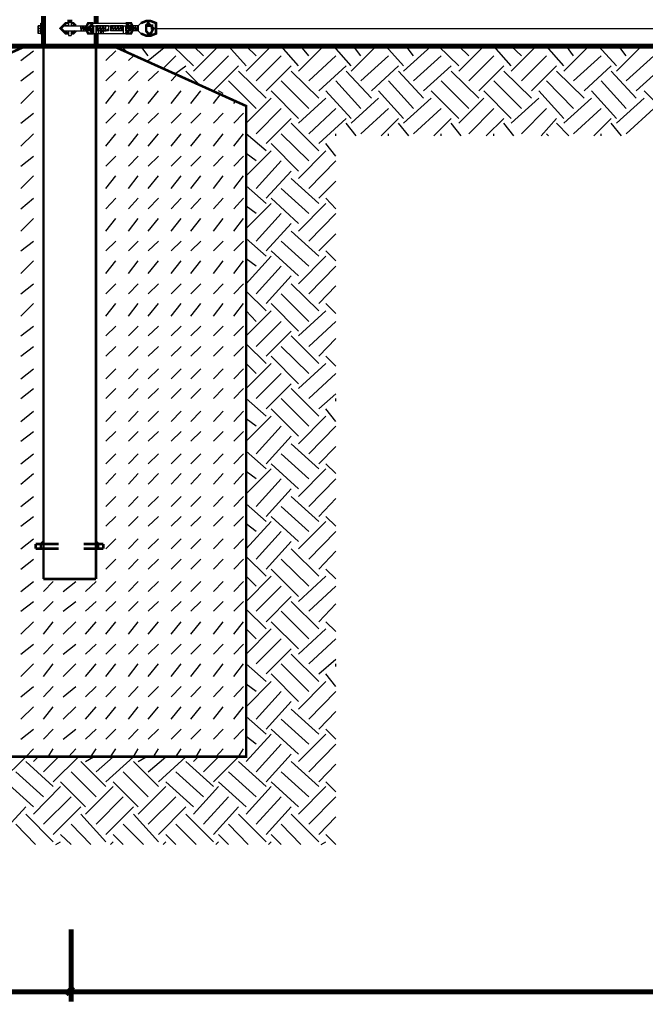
# Model space of a CAD drawing. Header units: millimetres. Extents: x 74583 to 75292, y 11361 to 11727.
# Tile 43 of 85: x 75024 to 75029, y 11683 to 11691. Entities that reach past the tile are written whole.
import ezdxf

# ---------------------------------------------------------------- set-up
doc = ezdxf.new("R2010")
doc.units = ezdxf.units.MM
doc.layers.add('P', color=7, linetype='Continuous')

msp = doc.modelspace()

# ---------------------------------------------------------------- linework, layer by layer
at = {"layer": 'P'}
for points, const_width in [([(75024.1071, 11690.7605), (75024.1071, 11691.0162)], 0.0423), ([(75024.3186, 11690.9547), (75024.2966, 11690.9547), (75024.2746, 11690.9325)], 0.0213), ([(75024.3408, 11690.9547), (75024.3408, 11690.9722), (75024.3186, 11690.9722), (75024.3186, 11690.9547)], 0.0213), ([(75024.3803, 11690.9325), (75024.3583, 11690.9547), (75024.3408, 11690.9547)], 0.0213), ([(75024.5303, 11690.9547), (75024.4863, 11690.9547), (75024.4643, 11690.9105), (75024.4863, 11690.8665), (75024.5303, 11690.8665)], 0.0213), ([(75024.5523, 11690.9547), (75024.5523, 11691.0162)], 0.0423), ([(75024.8038, 11690.8665), (75024.8478, 11690.8665), (75024.8698, 11690.9105), (75024.8478, 11690.9547), (75024.8038, 11690.9547)], 0.0213), ([(75024.9316, 11690.8665), (75024.9758, 11690.8487), (75025.0153, 11690.8487), (75025.0596, 11690.8665), (75025.0596, 11690.9105), (75025.0596, 11690.9547), (75025.0153, 11690.9722), (75024.9758, 11690.9722), (75024.9316, 11690.9547)], 0.0213), ([(75025.0376, 11690.9325), (75024.9933, 11690.9325), (75024.9758, 11690.9325), (75024.9758, 11690.9105), (75024.9758, 11690.8885), (75024.9933, 11690.8665), (75025.0153, 11690.8665), (75025.0376, 11690.9105), (75025.0153, 11690.9325), (75024.9933, 11690.9547), (75024.9758, 11690.9325)], 0.0213), ([(75024.2746, 11690.9325), (75024.2526, 11690.9105), (75024.2746, 11690.8885)], 0.0213), ([(75024.2746, 11690.8885), (75024.2966, 11690.8665), (75024.3186, 11690.8665)], 0.0213), ([(75024.3408, 11690.8665), (75024.3583, 11690.8665), (75024.3803, 11690.8885)], 0.0213), ([(75024.5303, 11690.9325), (75024.5083, 11690.9325), (75024.4863, 11690.9105), (75024.5083, 11690.8885), (75024.5303, 11690.8665)], 0.0213), ([(75024.5523, 11690.7605), (75024.5523, 11690.8665)], 0.0423), ([(75024.6141, 11690.8885), (75024.5921, 11690.8885), (75024.5921, 11690.8665)], 0.0213), ([(75024.8038, 11690.8665), (75024.8258, 11690.8885), (75024.8478, 11690.9105), (75024.8258, 11690.9325), (75024.8038, 11690.9325)], 0.0213), ([(75025.0376, 11690.9105), (75025.0153, 11690.9105), (75025.0376, 11690.9105)], 0.0213), ([(75044.3211, 11690.7605), (75019.3446, 11690.7605)], 0.0423), ([(75022.8371, 11684.7502), (75022.8371, 11690.2535), (75023.9571, 11690.7605), (75024.6978, 11690.7605), (75025.8223, 11690.2535), (75025.8223, 11684.7502), (75022.8371, 11684.7502)], 0.0213), ([(75024.1071, 11686.2537), (75024.1071, 11690.7605)], 0.0213), ([(75024.5523, 11686.2537), (75024.5523, 11690.7605)], 0.0213), ([(75024.0408, 11686.5492), (75024.0408, 11686.5097)], 0.0213), ([(75024.0851, 11686.5492), (75024.0408, 11686.5492)], 0.0213), ([(75024.0851, 11686.5492), (75024.1071, 11686.5712)], 0.0213), ([(75024.0851, 11686.5492), (75024.0851, 11686.5097)], 0.0213), ([(75024.2348, 11686.5492), (75024.0851, 11686.5492)], 0.0213), ([(75024.1291, 11686.5492), (75024.1071, 11686.5492)], 0.0213), ([(75024.5701, 11686.5492), (75024.4466, 11686.5492)], 0.0213), ([(75024.5701, 11686.5492), (75024.5523, 11686.5712)], 0.0213), ([(75024.5523, 11686.5492), (75024.5701, 11686.5492)], 0.0213), ([(75024.5701, 11686.5492), (75024.5701, 11686.5097)], 0.0213), ([(75024.6141, 11686.5492), (75024.5701, 11686.5492)], 0.0213), ([(75024.6141, 11686.5492), (75024.6141, 11686.5097)], 0.0213), ([(75024.0851, 11686.5097), (75024.0408, 11686.5097)], 0.0213), ([(75024.0851, 11686.5097), (75024.1071, 11686.5097)], 0.0213), ([(75024.2348, 11686.5097), (75024.0851, 11686.5097)], 0.0213), ([(75024.1291, 11686.5097), (75024.1071, 11686.5097)], 0.0213), ([(75024.5701, 11686.5097), (75024.4466, 11686.5097)], 0.0213), ([(75024.5701, 11686.5097), (75024.5523, 11686.5097)], 0.0213), ([(75024.5523, 11686.5097), (75024.5701, 11686.5097)], 0.0213), ([(75024.6141, 11686.5097), (75024.5701, 11686.5097)], 0.0213), ([(75024.5523, 11686.2537), (75024.1071, 11686.2537)], 0.0213), ([(75024.3408, 11683.2905), (75024.3408, 11682.6775)], 0.0423), ([(75024.3408, 11683.2685), (75024.3408, 11682.6775)], 0.0423), ([(75024.2966, 11682.7392), (75024.3583, 11682.8055)], 0.0423), ([(75024.3583, 11682.8055), (75024.2966, 11682.7392)], 0.0423), ([(75022.8988, 11682.7612), (75024.2746, 11682.7612)], 0.0423), ([(75024.3408, 11682.7612), (75024.2746, 11682.7612)], 0.0423), ([(75024.3408, 11682.7612), (75024.4026, 11682.7612)], 0.0423), ([(75024.4026, 11682.7612), (75039.2633, 11682.7612)], 0.0423)]:
    msp.add_lwpolyline(points, dxfattribs=dict(at, const_width=const_width))
for points in [[(75024.0628, 11690.9105), (75024.0628, 11690.9325)], [(75024.0628, 11690.9325), (75024.0628, 11690.9105)], [(75024.0628, 11690.9325), (75024.0851, 11690.9325)], [(75024.0851, 11690.9325), (75024.0628, 11690.9325)], [(75024.0851, 11690.9325), (75024.0628, 11690.9325)], [(75024.0628, 11690.9325), (75024.0851, 11690.9325)], [(75024.0628, 11690.9325), (75024.0851, 11690.9325)], [(75024.0628, 11690.9325), (75024.0851, 11690.9325)], [(75024.0628, 11690.9325), (75024.0851, 11690.9325)], [(75024.0628, 11690.9325), (75024.0851, 11690.9325)], [(75024.0628, 11690.8885), (75024.0628, 11690.9105)], [(75024.0851, 11690.9105), (75024.0628, 11690.9105)], [(75024.0628, 11690.9105), (75024.0628, 11690.8885)], [(75024.0628, 11690.8885), (75024.0628, 11690.9105)], [(75024.0628, 11690.9105), (75024.0851, 11690.9105)], [(75024.0628, 11690.9105), (75024.0851, 11690.9105)], [(75024.0628, 11690.8885), (75024.0851, 11690.8885)], [(75024.0628, 11690.8885), (75024.0851, 11690.8885)], [(75024.0628, 11690.8665), (75024.0628, 11690.8885)], [(75024.0628, 11690.8885), (75024.0851, 11690.8885)], [(75024.0628, 11690.8885), (75024.0628, 11690.8665)], [(75024.0628, 11690.8885), (75024.0851, 11690.8885)], [(75024.0851, 11690.9547), (75024.0851, 11690.9325)], [(75024.0851, 11690.9325), (75024.0851, 11690.9547)], [(75024.0851, 11690.9547), (75024.1071, 11690.9547)], [(75024.0851, 11690.9547), (75024.1071, 11690.9547)], [(75024.0851, 11690.9547), (75024.1071, 11690.9547)], [(75024.0851, 11690.9547), (75024.1071, 11690.9547)], [(75024.0851, 11690.9547), (75024.1071, 11690.9547)], [(75024.0851, 11690.9105), (75024.0851, 11690.9325)], [(75024.0851, 11690.9325), (75024.1071, 11690.9325)], [(75024.0851, 11690.9325), (75024.0851, 11690.8665)], [(75024.0851, 11690.9325), (75024.1071, 11690.9325)], [(75024.0851, 11690.9325), (75024.1071, 11690.9325)], [(75024.0851, 11690.9105), (75024.0851, 11690.9325)], [(75024.0851, 11690.9325), (75024.1071, 11690.9325)], [(75024.0851, 11690.9325), (75024.1071, 11690.9325)], [(75024.0851, 11690.9325), (75024.1071, 11690.9325)], [(75024.0851, 11690.9105), (75024.0851, 11690.9325)], [(75024.0851, 11690.9325), (75024.1071, 11690.9325)], [(75024.0851, 11690.9325), (75024.1071, 11690.9325)], [(75024.0851, 11690.8665), (75024.0851, 11690.9105)], [(75024.0851, 11690.9105), (75024.0851, 11690.8885)], [(75024.0851, 11690.9105), (75024.0851, 11690.8885)], [(75024.0851, 11690.8665), (75024.0851, 11690.9105)], [(75024.0851, 11690.8665), (75024.0851, 11690.8885)], [(75024.0851, 11690.8885), (75024.1071, 11690.8885)], [(75024.0851, 11690.8885), (75024.1071, 11690.8885)], [(75024.0851, 11690.8885), (75024.1071, 11690.8885)], [(75024.0851, 11690.8885), (75024.1071, 11690.8885)], [(75024.2746, 11690.9325), (75024.4863, 11690.9325)], [(75024.2746, 11690.8885), (75024.4863, 11690.8885)], [(75024.3186, 11690.9325), (75024.2966, 11690.9325)], [(75024.2966, 11690.9325), (75024.3186, 11690.9325)], [(75024.3186, 11690.9325), (75024.2966, 11690.9325)], [(75024.2966, 11690.9325), (75024.3186, 11690.9325)], [(75024.2966, 11690.9325), (75024.3186, 11690.9325)], [(75024.2966, 11690.9325), (75024.3186, 11690.9325)], [(75024.2966, 11690.9325), (75024.3186, 11690.9325)], [(75024.2966, 11690.9325), (75024.3186, 11690.9325)], [(75024.2966, 11690.8885), (75024.3186, 11690.8665)], [(75024.2966, 11690.8885), (75024.3186, 11690.8885)], [(75024.3186, 11690.8665), (75024.2966, 11690.8885)], [(75024.2966, 11690.8885), (75024.3186, 11690.8885)], [(75024.2966, 11690.8885), (75024.3186, 11690.8885)], [(75024.3186, 11690.8665), (75024.2966, 11690.8885)], [(75024.2966, 11690.8885), (75024.3186, 11690.8885)], [(75024.2966, 11690.8885), (75024.3186, 11690.8885)], [(75024.3186, 11690.9547), (75024.3186, 11690.9325)], [(75024.3186, 11690.9325), (75024.3408, 11690.9325)], [(75024.3186, 11690.9325), (75024.3408, 11690.9325)], [(75024.3186, 11690.9325), (75024.3408, 11690.9325)], [(75024.3186, 11690.9325), (75024.3408, 11690.9325)], [(75024.3186, 11690.8885), (75024.3186, 11690.8487)], [(75024.3408, 11690.9547), (75024.3408, 11690.9325)], [(75024.3583, 11690.9325), (75024.3408, 11690.9325)], [(75024.3408, 11690.9325), (75024.3583, 11690.9325)], [(75024.3408, 11690.8665), (75024.3583, 11690.8885)], [(75024.3408, 11690.8885), (75024.3583, 11690.8885)], [(75024.3408, 11690.8885), (75024.3583, 11690.8885)], [(75024.3408, 11690.8885), (75024.3408, 11690.8487)], [(75024.3583, 11690.9325), (75024.3803, 11690.9325)], [(75024.3583, 11690.9325), (75024.3803, 11690.9325)], [(75024.3583, 11690.9325), (75024.3803, 11690.9325)], [(75024.3583, 11690.9325), (75024.3803, 11690.9325)], [(75024.3583, 11690.8885), (75024.3803, 11690.8885)], [(75024.3583, 11690.8665), (75024.3583, 11690.8885)], [(75024.3583, 11690.8885), (75024.3803, 11690.8885)], [(75024.3583, 11690.8885), (75024.3583, 11690.8665)], [(75024.3583, 11690.8885), (75024.3803, 11690.8885)], [(75024.4246, 11690.9105), (75024.4246, 11690.9325)], [(75024.4246, 11690.8885), (75024.4466, 11690.9325)], [(75024.4246, 11690.8885), (75024.4466, 11690.9325)], [(75024.4246, 11690.9325), (75024.4246, 11690.8885)], [(75024.4466, 11690.8885), (75024.4466, 11690.9325)], [(75024.4466, 11690.8885), (75024.4466, 11690.9325)], [(75024.4466, 11690.8885), (75024.4466, 11690.9325)], [(75024.4466, 11690.8885), (75024.4643, 11690.9325)], [(75024.4643, 11690.8885), (75024.4643, 11690.9325)], [(75024.4643, 11690.8885), (75024.4643, 11690.9325)], [(75024.4643, 11690.8885), (75024.4643, 11690.9325)], [(75024.4643, 11690.8885), (75024.4863, 11690.9105)], [(75024.4863, 11690.9105), (75024.5083, 11690.9325)], [(75024.4863, 11690.8885), (75024.5083, 11690.9325)], [(75024.5083, 11690.8885), (75024.5083, 11690.9325)], [(75024.5083, 11690.8885), (75024.5083, 11690.9325)], [(75024.5083, 11690.8885), (75024.5303, 11690.9325)], [(75024.5303, 11690.9325), (75024.5083, 11690.9325)], [(75024.5083, 11690.8885), (75024.5303, 11690.9105)], [(75024.5303, 11690.8885), (75024.5083, 11690.8885)], [(75024.5303, 11690.9547), (75024.8038, 11690.9547)], [(75024.5303, 11690.9325), (75024.8038, 11690.9325)], [(75024.5303, 11690.9325), (75024.5303, 11690.8665)], [(75024.5303, 11690.9105), (75024.5303, 11690.9325)], [(75024.5303, 11690.9325), (75024.5523, 11690.9325)], [(75024.5523, 11690.9547), (75024.5701, 11690.9547)], [(75024.5523, 11690.9547), (75024.5701, 11690.9547)], [(75024.5523, 11690.9325), (75024.5701, 11690.9325)], [(75024.5523, 11690.9325), (75024.5701, 11690.9325)], [(75024.5523, 11690.9105), (75024.5523, 11690.9325)], [(75024.5523, 11690.8885), (75024.5523, 11690.9325)], [(75024.5523, 11690.8885), (75024.5701, 11690.9325)], [(75024.5523, 11690.8885), (75024.5701, 11690.9325)], [(75024.6583, 11690.9325), (75024.5523, 11690.9325)], [(75024.5523, 11690.9325), (75024.5523, 11690.8665)], [(75024.5523, 11690.8665), (75024.5523, 11690.8885)], [(75024.5523, 11690.8665), (75024.5523, 11690.8885)], [(75024.6583, 11690.8885), (75024.5523, 11690.8885)], [(75024.5701, 11690.9325), (75024.5921, 11690.9325)], [(75024.5701, 11690.9325), (75024.5921, 11690.9325)], [(75024.5921, 11690.9325), (75024.5701, 11690.9325)], [(75024.5701, 11690.9325), (75024.5921, 11690.9325)], [(75024.5701, 11690.9325), (75024.5921, 11690.9325)], [(75024.5701, 11690.9325), (75024.5921, 11690.9325)], [(75024.5701, 11690.9325), (75024.5921, 11690.9325)], [(75024.5921, 11690.9325), (75024.5701, 11690.9325)], [(75024.5701, 11690.9325), (75024.5921, 11690.9325)], [(75024.5701, 11690.9325), (75024.5921, 11690.9325)], [(75024.5701, 11690.8885), (75024.5701, 11690.9325)], [(75024.5701, 11690.8885), (75024.5701, 11690.9325)], [(75024.5701, 11690.8885), (75024.5921, 11690.9325)], [(75024.5701, 11690.8885), (75024.5921, 11690.9325)], [(75024.5701, 11690.8885), (75024.5701, 11690.8665)], [(75024.5701, 11690.8885), (75024.5701, 11690.8665)], [(75024.5921, 11690.9325), (75024.6141, 11690.9325)], [(75024.5921, 11690.9325), (75024.6141, 11690.9325)], [(75024.5921, 11690.9325), (75024.6141, 11690.9325)], [(75024.6141, 11690.9325), (75024.5921, 11690.9325)], [(75024.5921, 11690.8885), (75024.5921, 11690.9325)], [(75024.5921, 11690.8885), (75024.5921, 11690.9325)], [(75024.5921, 11690.8885), (75024.6141, 11690.9325)], [(75024.5921, 11690.8885), (75024.6141, 11690.9325)], [(75024.5921, 11690.8665), (75024.5921, 11690.8885)], [(75024.5921, 11690.8885), (75024.6141, 11690.8885)], [(75024.5921, 11690.8665), (75024.5921, 11690.8885)], [(75024.5921, 11690.8885), (75024.6141, 11690.8885)], [(75024.6141, 11690.9325), (75024.6361, 11690.9325)], [(75024.6141, 11690.9325), (75024.6361, 11690.9325)], [(75024.6141, 11690.9325), (75024.6361, 11690.9325)], [(75024.6141, 11690.9325), (75024.6361, 11690.9325)], [(75024.6141, 11690.8885), (75024.6141, 11690.9325)], [(75024.6141, 11690.8885), (75024.6141, 11690.9325)], [(75024.6141, 11690.8885), (75024.6141, 11690.9325)], [(75024.6141, 11690.8885), (75024.6361, 11690.9325)], [(75024.6141, 11690.8885), (75024.6361, 11690.8885)], [(75024.6141, 11690.8885), (75024.6361, 11690.8885)], [(75024.6141, 11690.8665), (75024.6141, 11690.8885)], [(75024.6141, 11690.8885), (75024.6361, 11690.8885)], [(75024.6361, 11690.8885), (75024.6361, 11690.9325)], [(75024.6361, 11690.8885), (75024.6361, 11690.9325)], [(75024.6361, 11690.8885), (75024.6361, 11690.9325)], [(75024.6361, 11690.8885), (75024.6583, 11690.9105)], [(75024.6583, 11690.9325), (75024.6583, 11690.8885)], [(75024.6758, 11690.9105), (75024.6978, 11690.9325)], [(75024.6758, 11690.8885), (75024.6978, 11690.9325)], [(75024.7818, 11690.9325), (75024.6758, 11690.9325)], [(75024.6758, 11690.9325), (75024.6758, 11690.8885)], [(75024.7818, 11690.8885), (75024.6758, 11690.8885)], [(75024.6978, 11690.8885), (75024.6978, 11690.9325)], [(75024.6978, 11690.8885), (75024.6978, 11690.9325)], [(75024.6978, 11690.8885), (75024.7201, 11690.9325)], [(75024.6978, 11690.8885), (75024.7201, 11690.9325)], [(75024.7201, 11690.8885), (75024.7201, 11690.9325)], [(75024.7201, 11690.8885), (75024.7201, 11690.9325)], [(75024.7201, 11690.8885), (75024.7421, 11690.9325)], [(75024.7201, 11690.8885), (75024.7421, 11690.9325)], [(75024.7421, 11690.8885), (75024.7421, 11690.9325)], [(75024.7421, 11690.8885), (75024.7421, 11690.9325)], [(75024.7421, 11690.8885), (75024.7641, 11690.9325)], [(75024.7421, 11690.8885), (75024.7641, 11690.9325)], [(75024.7641, 11690.8885), (75024.7641, 11690.9325)], [(75024.7641, 11690.8885), (75024.7641, 11690.9325)], [(75024.7641, 11690.8885), (75024.7818, 11690.9325)], [(75024.7641, 11690.8885), (75024.7818, 11690.9325)], [(75024.7818, 11690.8885), (75024.7818, 11690.9325)], [(75024.7818, 11690.8885), (75024.7818, 11690.9325)], [(75024.7818, 11690.9325), (75024.7818, 11690.8665)], [(75024.7818, 11690.8885), (75024.7818, 11690.9105)], [(75024.8038, 11690.9105), (75024.8258, 11690.9325)], [(75024.8038, 11690.8885), (75024.8258, 11690.9325)], [(75024.8478, 11690.9325), (75024.8038, 11690.9325)], [(75024.8038, 11690.9325), (75024.8038, 11690.8665)], [(75024.8038, 11690.9105), (75024.8038, 11690.9325)], [(75024.8038, 11690.9325), (75024.8038, 11690.9105)], [(75024.8038, 11690.9325), (75024.8258, 11690.9325)], [(75024.8038, 11690.8885), (75024.8038, 11690.9105)], [(75024.8478, 11690.8885), (75024.8038, 11690.8885)], [(75024.8038, 11690.8885), (75024.8258, 11690.8885)], [(75024.8038, 11690.8885), (75024.8258, 11690.8885)], [(75024.8038, 11690.8885), (75024.8258, 11690.8885)], [(75024.8258, 11690.8885), (75024.8258, 11690.9325)], [(75024.8258, 11690.8885), (75024.8258, 11690.9325)], [(75024.8258, 11690.8885), (75024.8478, 11690.9325)], [(75024.8258, 11690.8885), (75024.8478, 11690.9105)], [(75024.8698, 11690.9105), (75024.8698, 11690.9325)], [(75024.8698, 11690.8885), (75024.8698, 11690.9325)], [(75024.8698, 11690.8885), (75024.8698, 11690.9325)], [(75024.8698, 11690.8885), (75024.8698, 11690.9325)], [(75024.8698, 11690.8885), (75024.8876, 11690.9325)], [(75024.9096, 11690.9325), (75024.8698, 11690.9325)], [(75024.9096, 11690.8885), (75024.8698, 11690.8885)], [(75024.8876, 11690.8885), (75024.8876, 11690.9325)], [(75024.8876, 11690.8885), (75024.8876, 11690.9325)], [(75024.8876, 11690.8885), (75024.8876, 11690.9325)], [(75024.8876, 11690.8885), (75024.9096, 11690.9325)], [(75024.8876, 11690.8885), (75024.9096, 11690.9105)], [(75024.9096, 11690.9325), (75024.9316, 11690.9547)], [(75024.9096, 11690.9325), (75024.9096, 11690.8885)], [(75024.9316, 11690.8665), (75024.9096, 11690.8885)], [(75025.0376, 11690.9105), (75039.3028, 11690.9105)], [(75025.0376, 11690.9105), (75039.3028, 11690.9105)], [(75024.0851, 11690.8665), (75024.0628, 11690.8665)], [(75024.0851, 11690.8665), (75024.1071, 11690.8665)], [(75024.0851, 11690.8665), (75024.1071, 11690.8665)], [(75024.0851, 11690.8665), (75024.1071, 11690.8665)], [(75024.0851, 11690.8665), (75024.1071, 11690.8665)], [(75024.0851, 11690.8665), (75024.1071, 11690.8487)], [(75024.0851, 11690.8665), (75024.1071, 11690.8665)], [(75024.0851, 11690.8665), (75024.1071, 11690.8665)], [(75024.3186, 11690.8487), (75024.3408, 11690.8487)], [(75024.3583, 11690.8665), (75024.3408, 11690.8665)], [(75024.5303, 11690.8665), (75024.8038, 11690.8665)], [(75024.5303, 11690.8665), (75024.8038, 11690.8665)], [(75024.5523, 11690.8665), (75024.5523, 11690.8487)], [(75024.5523, 11690.8665), (75024.5523, 11690.8487)], [(75023.9173, 11690.6372), (75024.0233, 11690.721)], [(75024.6361, 11690.6372), (75024.7201, 11690.721)], [(75024.8038, 11690.721), (75024.7641, 11690.7605)], [(75024.9933, 11690.6767), (75024.9316, 11690.7605)], [(75024.9933, 11690.6372), (75025.1433, 11690.7605)], [(75025.3771, 11690.593), (75025.2051, 11690.7605)], [(75025.3771, 11690.549), (75025.5886, 11690.7605)], [(75025.4608, 11690.6767), (75025.3771, 11690.7605)], [(75025.8223, 11690.593), (75025.6726, 11690.7605)], [(75025.8223, 11690.549), (75026.0341, 11690.7605)], [(75025.9061, 11690.6767), (75025.8223, 11690.7605)], [(75026.2633, 11690.593), (75026.1178, 11690.7605)], [(75026.2633, 11690.549), (75026.4751, 11690.7605)], [(75026.3516, 11690.6767), (75026.2853, 11690.7605)], [(75026.7088, 11690.593), (75026.5633, 11690.7605)], [(75026.7088, 11690.549), (75026.9203, 11690.7605)], [(75026.7926, 11690.6767), (75026.7308, 11690.7605)], [(75027.1541, 11690.593), (75027.0043, 11690.7605)], [(75027.1541, 11690.549), (75027.3878, 11690.7605)], [(75027.2378, 11690.6767), (75027.1761, 11690.7605)], [(75027.6216, 11690.593), (75027.4496, 11690.7605)], [(75027.6216, 11690.549), (75027.8333, 11690.7605)], [(75027.7053, 11690.6767), (75027.6216, 11690.7605)], [(75028.0626, 11690.593), (75027.9171, 11690.7605)], [(75028.0626, 11690.549), (75028.2743, 11690.7605)], [(75028.1508, 11690.6767), (75028.0626, 11690.7605)], [(75028.5078, 11690.593), (75028.3623, 11690.7605)], [(75028.5078, 11690.549), (75028.7196, 11690.7605)], [(75028.5918, 11690.6767), (75028.5301, 11690.7605)], [(75028.9533, 11690.593), (75028.8033, 11690.7605)], [(75028.9533, 11690.549), (75029.1651, 11690.7605)], [(75029.0371, 11690.6767), (75028.9753, 11690.7605)], [(75024.8258, 11690.6372), (75024.8698, 11690.6767)], [(75025.1213, 11690.571), (75025.2271, 11690.6767)], [(75025.4608, 11690.4652), (75025.6726, 11690.6767)], [(75025.9061, 11690.4652), (75026.1178, 11690.6767)], [(75026.3516, 11690.4652), (75026.5808, 11690.6767)], [(75026.7926, 11690.4652), (75027.0263, 11690.6767)], [(75027.2378, 11690.4652), (75027.4716, 11690.6767)], [(75027.7053, 11690.4652), (75027.9171, 11690.6767)], [(75028.1508, 11690.4652), (75028.3623, 11690.6767)], [(75028.5918, 11690.4652), (75028.8253, 11690.6767)], [(75029.0371, 11690.4652), (75029.2708, 11690.6767)], [(75023.9173, 11690.4652), (75024.0233, 11690.549)], [(75024.6361, 11690.4652), (75024.7201, 11690.549)], [(75024.8258, 11690.4652), (75024.9096, 11690.549)], [(75024.9933, 11690.4652), (75025.0816, 11690.549)], [(75025.2271, 11690.5312), (75025.3108, 11690.593)], [(75025.4168, 11690.443), (75025.3108, 11690.549)], [(75025.5446, 11690.3812), (75025.7563, 11690.593)], [(75025.9901, 11690.3197), (75025.7563, 11690.549)], [(75025.9901, 11690.3812), (75026.2016, 11690.593)], [(75026.4353, 11690.3197), (75026.2016, 11690.549)], [(75026.4353, 11690.3812), (75026.6691, 11690.593)], [(75026.8808, 11690.3197), (75026.6691, 11690.549)], [(75026.8808, 11690.3812), (75027.1101, 11690.593)], [(75027.3218, 11690.3197), (75027.1101, 11690.549)], [(75027.3218, 11690.3812), (75027.5553, 11690.593)], [(75027.7891, 11690.3197), (75027.5553, 11690.549)], [(75027.7891, 11690.3812), (75028.0008, 11690.593)], [(75028.2346, 11690.3197), (75028.0008, 11690.549)], [(75028.2346, 11690.3812), (75028.4461, 11690.593)], [(75028.6798, 11690.3197), (75028.4461, 11690.549)], [(75028.6798, 11690.3812), (75028.9093, 11690.593)], [(75029.1208, 11690.3197), (75028.9093, 11690.549)], [(75029.1208, 11690.3812), (75029.3546, 11690.593)], [(75025.1873, 11690.4652), (75025.2271, 11690.5092)], [(75025.9061, 11690.2315), (75025.6726, 11690.4652)], [(75026.3516, 11690.2315), (75026.1178, 11690.4652)], [(75026.7926, 11690.2315), (75026.5808, 11690.4652)], [(75027.2378, 11690.2315), (75027.0263, 11690.4652)], [(75027.7053, 11690.2315), (75027.4716, 11690.4652)], [(75028.1508, 11690.2315), (75027.9171, 11690.4652)], [(75028.5918, 11690.2315), (75028.3623, 11690.4652)], [(75029.0371, 11690.2315), (75028.8253, 11690.4652)], [(75023.9173, 11690.2755), (75024.0233, 11690.3812)], [(75024.6361, 11690.2755), (75024.7201, 11690.3812)], [(75024.8258, 11690.2755), (75024.9096, 11690.3812)], [(75024.9933, 11690.2755), (75025.0816, 11690.3812)], [(75025.1873, 11690.2755), (75025.2711, 11690.3812)], [(75025.3551, 11690.2755), (75025.4388, 11690.3812)], [(75025.6283, 11690.3592), (75025.5886, 11690.3812)], [(75026.2633, 11690.1477), (75026.0341, 11690.3812)], [(75026.7088, 11690.1477), (75026.4971, 11690.3812)], [(75027.1541, 11690.1477), (75026.9426, 11690.3812)], [(75027.6216, 11690.1477), (75027.3878, 11690.3812)], [(75028.0626, 11690.1477), (75027.8333, 11690.3812)], [(75028.5078, 11690.1477), (75028.2963, 11690.3812)], [(75028.9533, 11690.1477), (75028.7416, 11690.3812)], [(75029.4208, 11690.1477), (75029.1871, 11690.3812)], [(75025.5446, 11690.2755), (75025.6108, 11690.3592)], [(75025.8223, 11690.108), (75026.0341, 11690.3197)], [(75026.2633, 11690.108), (75026.4971, 11690.3197)], [(75026.7088, 11690.108), (75026.9426, 11690.3197)], [(75027.1541, 11690.108), (75027.3878, 11690.3197)], [(75027.6216, 11690.108), (75027.8333, 11690.3197)], [(75028.0626, 11690.108), (75028.2963, 11690.3197)], [(75028.5078, 11690.108), (75028.7416, 11690.3197)], [(75028.9533, 11690.108), (75029.1871, 11690.3197)], [(75025.7166, 11690.2755), (75025.7343, 11690.2975)], [(75025.9061, 11690.0197), (75026.1178, 11690.2315)], [(75026.3516, 11690.0197), (75026.5808, 11690.2315)], [(75026.7926, 11690.0197), (75027.0263, 11690.2315)], [(75027.2378, 11690.0197), (75027.4716, 11690.2315)], [(75027.7053, 11690.0197), (75027.9171, 11690.2315)], [(75028.1508, 11690.0197), (75028.3623, 11690.2315)], [(75028.5918, 11690.0197), (75028.8253, 11690.2315)], [(75029.0371, 11690.0197), (75029.2708, 11690.2315)], [(75023.9173, 11690.108), (75024.0233, 11690.1917)], [(75024.6361, 11690.108), (75024.7201, 11690.1917)], [(75024.8258, 11690.108), (75024.9096, 11690.1917)], [(75024.9933, 11690.108), (75025.0816, 11690.1917)], [(75025.1873, 11690.108), (75025.2711, 11690.1917)], [(75025.3551, 11690.108), (75025.4388, 11690.1917)], [(75025.5446, 11690.108), (75025.6283, 11690.1917)], [(75025.7166, 11690.108), (75025.8003, 11690.1917)], [(75025.9901, 11689.936), (75026.2016, 11690.1477)], [(75026.4353, 11689.936), (75026.6691, 11690.1477)], [(75026.9646, 11690.0022), (75027.1101, 11690.1477)], [(75027.4098, 11690.0022), (75027.5553, 11690.1477)], [(75027.8508, 11690.0022), (75028.0008, 11690.1477)], [(75028.3183, 11690.0022), (75028.4461, 11690.1477)], [(75028.7636, 11690.0022), (75028.9093, 11690.1477)], [(75026.4353, 11689.8742), (75026.2016, 11690.108)], [(75026.7528, 11690.0022), (75026.6691, 11690.108)], [(75027.1983, 11690.0022), (75027.1101, 11690.108)], [(75027.6393, 11690.0022), (75027.5553, 11690.108)], [(75028.0846, 11690.0022), (75028.0008, 11690.108)], [(75028.5521, 11690.0022), (75028.4461, 11690.108)], [(75028.9973, 11690.0022), (75028.9093, 11690.108)], [(75023.9173, 11689.914), (75024.0233, 11690.0197)], [(75024.6361, 11689.914), (75024.7201, 11690.0197)], [(75024.8258, 11689.914), (75024.9096, 11690.0197)], [(75024.9933, 11689.914), (75025.0816, 11690.0197)], [(75025.1873, 11689.914), (75025.2711, 11690.0197)], [(75025.3551, 11689.914), (75025.4388, 11690.0197)], [(75025.5446, 11689.914), (75025.6283, 11690.0197)], [(75025.7166, 11689.914), (75025.8003, 11690.0197)], [(75025.9901, 11689.8742), (75025.8223, 11690.0197)], [(75026.3516, 11689.7905), (75026.1178, 11690.0197)], [(75026.5808, 11690.0022), (75026.5808, 11690.0197)], [(75027.0263, 11690.0022), (75027.0263, 11690.0197)], [(75027.4716, 11690.0022), (75027.4716, 11690.0197)], [(75027.9171, 11690.0022), (75027.9171, 11690.0197)], [(75028.3801, 11690.0022), (75028.3623, 11690.0197)], [(75028.8253, 11690.0022), (75028.8253, 11690.0197)], [(75024.1071, 11689.914), (75024.1071, 11689.936)], [(75026.2633, 11689.7022), (75026.0341, 11689.936)], [(75026.5808, 11689.8302), (75026.4971, 11689.936)], [(75023.9173, 11689.7462), (75024.0233, 11689.8302)], [(75024.6361, 11689.7462), (75024.7201, 11689.8302)], [(75024.8258, 11689.7462), (75024.9096, 11689.8302)], [(75024.9933, 11689.7462), (75025.0816, 11689.8302)], [(75025.1873, 11689.7462), (75025.2711, 11689.8302)], [(75025.3551, 11689.7462), (75025.4388, 11689.8302)], [(75025.5446, 11689.7462), (75025.6283, 11689.8302)], [(75025.7166, 11689.7462), (75025.8003, 11689.8302)], [(75025.8223, 11689.6625), (75026.0341, 11689.8742)], [(75025.9061, 11689.7905), (75025.8223, 11689.8522)], [(75026.2633, 11689.6405), (75026.4971, 11689.8742)], [(75025.9061, 11689.5567), (75026.1178, 11689.7905)], [(75026.3516, 11689.5567), (75026.5808, 11689.7905)], [(75023.9173, 11689.5567), (75024.0233, 11689.6625)], [(75024.6361, 11689.5567), (75024.7201, 11689.6625)], [(75024.8258, 11689.5567), (75024.9096, 11689.6625)], [(75024.9933, 11689.5567), (75025.0816, 11689.6625)], [(75025.1873, 11689.5567), (75025.2711, 11689.6625)], [(75025.3551, 11689.5567), (75025.4388, 11689.6625)], [(75025.5446, 11689.5567), (75025.6283, 11689.6625)], [(75025.7166, 11689.5567), (75025.8003, 11689.6625)], [(75025.9901, 11689.473), (75026.2016, 11689.7022)], [(75026.4353, 11689.4287), (75026.2016, 11689.6405)], [(75024.1071, 11689.5567), (75024.1071, 11689.5787)], [(75025.9901, 11689.4287), (75025.8223, 11689.5787)], [(75026.3516, 11689.345), (75026.1178, 11689.5567)], [(75026.4353, 11689.473), (75026.5808, 11689.6185)], [(75023.9173, 11689.3847), (75024.0233, 11689.473)], [(75024.6361, 11689.3847), (75024.7201, 11689.473)], [(75024.8258, 11689.3847), (75024.9096, 11689.473)], [(75024.9933, 11689.3847), (75025.0816, 11689.473)], [(75025.1873, 11689.3847), (75025.2711, 11689.473)], [(75025.3551, 11689.3847), (75025.4388, 11689.473)], [(75025.5446, 11689.3847), (75025.6283, 11689.473)], [(75025.7166, 11689.3847), (75025.8003, 11689.473)], [(75026.2633, 11689.2612), (75026.0341, 11689.473)], [(75026.5808, 11689.3847), (75026.4971, 11689.473)], [(75025.8223, 11689.2172), (75026.0341, 11689.4287)], [(75025.9061, 11689.345), (75025.8223, 11689.4067)], [(75026.2633, 11689.1952), (75026.4971, 11689.4287)], [(75023.9173, 11689.1952), (75024.0233, 11689.301)], [(75024.6361, 11689.1952), (75024.7201, 11689.301)], [(75024.8258, 11689.1952), (75024.9096, 11689.301)], [(75024.9933, 11689.1952), (75025.0816, 11689.301)], [(75025.1873, 11689.1952), (75025.2711, 11689.301)], [(75025.3551, 11689.1952), (75025.4388, 11689.301)], [(75025.5446, 11689.1952), (75025.6283, 11689.301)], [(75025.7166, 11689.1952), (75025.8003, 11689.301)], [(75025.9061, 11689.1112), (75026.1178, 11689.345)], [(75026.3516, 11689.1112), (75026.5808, 11689.345)], [(75024.1071, 11689.1952), (75024.1071, 11689.2172)], [(75025.9901, 11689.0275), (75026.2016, 11689.2612)], [(75025.9901, 11688.9835), (75025.8223, 11689.1335)], [(75026.4353, 11688.9835), (75026.2016, 11689.1952)], [(75026.4353, 11689.0275), (75026.5808, 11689.173)], [(75023.9173, 11689.0275), (75024.0233, 11689.1112)], [(75024.6361, 11689.0275), (75024.7201, 11689.1112)], [(75024.8258, 11689.0275), (75024.9096, 11689.1112)], [(75024.9933, 11689.0275), (75025.0816, 11689.1112)], [(75025.1873, 11689.0275), (75025.2711, 11689.1112)], [(75025.3551, 11689.0275), (75025.4388, 11689.1112)], [(75025.5446, 11689.0275), (75025.6283, 11689.1112)], [(75025.7166, 11689.0275), (75025.8003, 11689.1112)], [(75026.3516, 11688.8997), (75026.1178, 11689.1112)], [(75025.8223, 11688.7497), (75026.0341, 11688.9835)], [(75026.2633, 11688.816), (75026.0341, 11689.0275)], [(75026.2633, 11688.7497), (75026.4971, 11688.9835)], [(75026.5808, 11688.9437), (75026.4971, 11689.0275)], [(75023.9173, 11688.838), (75024.0233, 11688.9437)], [(75024.6361, 11688.838), (75024.7201, 11688.9437)], [(75024.8258, 11688.838), (75024.9096, 11688.9437)], [(75024.9933, 11688.838), (75025.0816, 11688.9437)], [(75025.1873, 11688.838), (75025.2711, 11688.9437)], [(75025.3551, 11688.838), (75025.4388, 11688.9437)], [(75025.5446, 11688.838), (75025.6283, 11688.9437)], [(75025.7166, 11688.838), (75025.8003, 11688.9437)], [(75025.9061, 11688.8997), (75025.8223, 11688.9615)], [(75025.9061, 11688.666), (75026.1178, 11688.8997)], [(75026.3516, 11688.666), (75026.5808, 11688.8997)], [(75024.1071, 11688.838), (75024.1071, 11688.8555)], [(75025.9901, 11688.5822), (75026.2016, 11688.816)], [(75023.9173, 11688.666), (75024.0233, 11688.7497)], [(75024.6361, 11688.666), (75024.7201, 11688.7497)], [(75024.8258, 11688.666), (75024.9096, 11688.7497)], [(75024.9933, 11688.666), (75025.0816, 11688.7497)], [(75025.1873, 11688.666), (75025.2711, 11688.7497)], [(75025.3551, 11688.666), (75025.4388, 11688.7497)], [(75025.5446, 11688.666), (75025.6283, 11688.7497)], [(75025.7166, 11688.666), (75025.8003, 11688.7497)], [(75026.4353, 11688.5205), (75026.2016, 11688.7497)], [(75026.4353, 11688.5822), (75026.5808, 11688.7322)], [(75025.9901, 11688.5205), (75025.8223, 11688.688)], [(75026.3516, 11688.4322), (75026.1178, 11688.666)], [(75023.9173, 11688.4762), (75024.0233, 11688.5822)], [(75024.6361, 11688.4762), (75024.7201, 11688.5822)], [(75024.8258, 11688.4762), (75024.9096, 11688.5822)], [(75024.9933, 11688.4762), (75025.0816, 11688.5822)], [(75025.1873, 11688.4762), (75025.2711, 11688.5822)], [(75025.3551, 11688.4762), (75025.4388, 11688.5822)], [(75025.5446, 11688.4762), (75025.6283, 11688.5822)], [(75025.7166, 11688.4762), (75025.8003, 11688.5822)], [(75026.2633, 11688.3485), (75026.0341, 11688.5822)], [(75026.5808, 11688.4985), (75026.4971, 11688.5822)], [(75024.1071, 11688.4762), (75024.1071, 11688.4985)], [(75025.8223, 11688.3087), (75026.0341, 11688.5205)], [(75025.9061, 11688.4322), (75025.8223, 11688.5205)], [(75026.2633, 11688.3087), (75026.4971, 11688.5205)], [(75023.9173, 11688.3087), (75024.0233, 11688.3925)], [(75024.6361, 11688.3087), (75024.7201, 11688.3925)], [(75024.8258, 11688.3087), (75024.9096, 11688.3925)], [(75024.9933, 11688.3087), (75025.0816, 11688.3925)], [(75025.1873, 11688.3087), (75025.2711, 11688.3925)], [(75025.3551, 11688.3087), (75025.4388, 11688.3925)], [(75025.5446, 11688.3087), (75025.6283, 11688.3925)], [(75025.7166, 11688.3087), (75025.8003, 11688.3925)], [(75025.9061, 11688.2205), (75026.1178, 11688.4322)], [(75026.3516, 11688.2205), (75026.5808, 11688.4322)], [(75025.9901, 11688.1367), (75026.2016, 11688.3485)], [(75026.4353, 11688.075), (75026.2016, 11688.3087)], [(75023.9173, 11688.1367), (75024.0233, 11688.2205)], [(75024.6361, 11688.1367), (75024.7201, 11688.2205)], [(75024.8258, 11688.1367), (75024.9096, 11688.2205)], [(75024.9933, 11688.1367), (75025.0816, 11688.2205)], [(75025.1873, 11688.1367), (75025.2711, 11688.2205)], [(75025.3551, 11688.1367), (75025.4388, 11688.2205)], [(75025.5446, 11688.1367), (75025.6283, 11688.2205)], [(75025.7166, 11688.1367), (75025.8003, 11688.2205)], [(75025.9901, 11688.075), (75025.8223, 11688.2427)], [(75026.3516, 11687.9912), (75026.1178, 11688.2205)], [(75026.4353, 11688.1367), (75026.5808, 11688.2867)], [(75026.2633, 11687.903), (75026.0341, 11688.1367)], [(75026.5808, 11688.053), (75026.4971, 11688.1367)], [(75025.8223, 11687.8635), (75026.0341, 11688.075)], [(75025.9061, 11687.9912), (75025.8223, 11688.075)], [(75026.2633, 11687.8635), (75026.4971, 11688.075)], [(75023.9173, 11687.9472), (75024.0233, 11688.031)], [(75024.6361, 11687.9472), (75024.7201, 11688.031)], [(75024.8258, 11687.9472), (75024.9096, 11688.031)], [(75024.9933, 11687.9472), (75025.0816, 11688.031)], [(75025.1873, 11687.9472), (75025.2711, 11688.031)], [(75025.3551, 11687.9472), (75025.4388, 11688.031)], [(75025.5446, 11687.9472), (75025.6283, 11688.031)], [(75025.7166, 11687.9472), (75025.8003, 11688.031)], [(75025.9061, 11687.7797), (75026.1178, 11687.9912)], [(75026.3516, 11687.7797), (75026.5808, 11687.9912)], [(75025.9901, 11687.6915), (75026.2016, 11687.903)], [(75023.9173, 11687.7797), (75024.0233, 11687.8635)], [(75024.6361, 11687.7797), (75024.7201, 11687.8635)], [(75024.8258, 11687.7797), (75024.9096, 11687.8635)], [(75024.9933, 11687.7797), (75025.0816, 11687.8635)], [(75025.1873, 11687.7797), (75025.2711, 11687.8635)], [(75025.3551, 11687.7797), (75025.4388, 11687.8635)], [(75025.5446, 11687.7797), (75025.6283, 11687.8635)], [(75025.7166, 11687.7797), (75025.8003, 11687.8635)], [(75026.4353, 11687.6297), (75026.2016, 11687.8635)], [(75026.4353, 11687.6915), (75026.5808, 11687.8192)], [(75025.9901, 11687.6297), (75025.8223, 11687.7797)], [(75026.3516, 11687.546), (75026.1178, 11687.7797)], [(75026.5808, 11687.7575), (75026.5808, 11687.7797)], [(75023.9173, 11687.5855), (75024.0233, 11687.6737)], [(75024.6361, 11687.5855), (75024.7201, 11687.6737)], [(75024.8258, 11687.5855), (75024.9096, 11687.6737)], [(75024.9933, 11687.5855), (75025.0816, 11687.6737)], [(75025.1873, 11687.5855), (75025.2711, 11687.6737)], [(75025.3551, 11687.5855), (75025.4388, 11687.6737)], [(75025.5446, 11687.5855), (75025.6283, 11687.6737)], [(75025.7166, 11687.5855), (75025.8003, 11687.6737)], [(75026.2633, 11687.4622), (75026.0341, 11687.6915)], [(75026.5808, 11687.5855), (75026.4971, 11687.6915)], [(75025.8223, 11687.418), (75026.0341, 11687.6297)], [(75025.9061, 11687.546), (75025.8223, 11687.6077)], [(75026.2633, 11687.396), (75026.4971, 11687.6297)], [(75023.9173, 11687.418), (75024.0233, 11687.5017)], [(75024.6361, 11687.418), (75024.7201, 11687.5017)], [(75024.8258, 11687.418), (75024.9096, 11687.5017)], [(75024.9933, 11687.418), (75025.0816, 11687.5017)], [(75025.1873, 11687.418), (75025.2711, 11687.5017)], [(75025.3551, 11687.418), (75025.4388, 11687.5017)], [(75025.5446, 11687.418), (75025.6283, 11687.5017)], [(75025.7166, 11687.418), (75025.8003, 11687.5017)], [(75025.9061, 11687.3122), (75026.1178, 11687.546)], [(75026.3516, 11687.3122), (75026.5808, 11687.546)], [(75025.9901, 11687.2285), (75026.2016, 11687.4622)], [(75026.4353, 11687.1842), (75026.2016, 11687.396)], [(75023.9173, 11687.2285), (75024.0233, 11687.3122)], [(75024.6361, 11687.2285), (75024.7201, 11687.3122)], [(75024.8258, 11687.2285), (75024.9096, 11687.3122)], [(75024.9933, 11687.2285), (75025.0816, 11687.3122)], [(75025.1873, 11687.2285), (75025.2711, 11687.3122)], [(75025.3551, 11687.2285), (75025.4388, 11687.3122)], [(75025.5446, 11687.2285), (75025.6283, 11687.3122)], [(75025.7166, 11687.2285), (75025.8003, 11687.3122)], [(75025.9901, 11687.1842), (75025.8223, 11687.3342)], [(75026.3516, 11687.1005), (75026.1178, 11687.3122)], [(75026.4353, 11687.2285), (75026.5808, 11687.374)], [(75026.2633, 11687.0167), (75026.0341, 11687.2285)], [(75026.5808, 11687.1447), (75026.4971, 11687.2285)], [(75023.9173, 11687.0565), (75024.0233, 11687.1447)], [(75024.6361, 11687.0565), (75024.7201, 11687.1447)], [(75024.8258, 11687.0565), (75024.9096, 11687.1447)], [(75024.9933, 11687.0565), (75025.0816, 11687.1447)], [(75025.1873, 11687.0565), (75025.2711, 11687.1447)], [(75025.3551, 11687.0565), (75025.4388, 11687.1447)], [(75025.5446, 11687.0565), (75025.6283, 11687.1447)], [(75025.7166, 11687.0565), (75025.8003, 11687.1447)], [(75025.8223, 11686.9727), (75026.0341, 11687.1842)], [(75025.9061, 11687.1005), (75025.8223, 11687.1622)], [(75026.2633, 11686.9505), (75026.4971, 11687.1842)], [(75025.9061, 11686.8667), (75026.1178, 11687.1005)], [(75026.3516, 11686.8667), (75026.5808, 11687.1005)], [(75025.9901, 11686.783), (75026.2016, 11687.0167)], [(75023.9173, 11686.8667), (75024.0233, 11686.9505)], [(75024.6361, 11686.8667), (75024.7201, 11686.9505)], [(75024.8258, 11686.8667), (75024.9096, 11686.9505)], [(75024.9933, 11686.8667), (75025.0816, 11686.9505)], [(75025.1873, 11686.8667), (75025.2711, 11686.9505)], [(75025.3551, 11686.8667), (75025.4388, 11686.9505)], [(75025.5446, 11686.8667), (75025.6283, 11686.9505)], [(75025.7166, 11686.8667), (75025.8003, 11686.9505)], [(75025.9901, 11686.739), (75025.8223, 11686.8887)], [(75026.4353, 11686.739), (75026.2016, 11686.9505)], [(75026.4353, 11686.783), (75026.5808, 11686.933)], [(75026.3516, 11686.6552), (75026.1178, 11686.8667)], [(75023.9173, 11686.6992), (75024.0233, 11686.783)], [(75024.6361, 11686.6992), (75024.7201, 11686.783)], [(75024.8258, 11686.6992), (75024.9096, 11686.783)], [(75024.9933, 11686.6992), (75025.0816, 11686.783)], [(75025.1873, 11686.6992), (75025.2711, 11686.783)], [(75025.3551, 11686.6992), (75025.4388, 11686.783)], [(75025.5446, 11686.6992), (75025.6283, 11686.783)], [(75025.7166, 11686.6992), (75025.8003, 11686.783)], [(75025.8223, 11686.5097), (75026.0341, 11686.739)], [(75025.9061, 11686.6552), (75025.8223, 11686.7212)], [(75026.2633, 11686.5712), (75026.0341, 11686.783)], [(75026.2633, 11686.5097), (75026.4971, 11686.739)], [(75026.5808, 11686.6992), (75026.4971, 11686.783)], [(75025.9061, 11686.4215), (75026.1178, 11686.6552)], [(75026.3516, 11686.4215), (75026.5808, 11686.6552)], [(75023.9173, 11686.5097), (75024.0233, 11686.5935)], [(75024.6361, 11686.5097), (75024.7201, 11686.5935)], [(75024.8258, 11686.5097), (75024.9096, 11686.5935)], [(75024.9933, 11686.5097), (75025.0816, 11686.5935)], [(75025.1873, 11686.5097), (75025.2711, 11686.5935)], [(75025.3551, 11686.5097), (75025.4388, 11686.5935)], [(75025.5446, 11686.5097), (75025.6283, 11686.5935)], [(75025.7166, 11686.5097), (75025.8003, 11686.5935)], [(75025.9901, 11686.3377), (75026.2016, 11686.5712)], [(75026.4353, 11686.276), (75026.2016, 11686.5097)], [(75026.4353, 11686.3377), (75026.5808, 11686.4875)], [(75023.9173, 11686.3377), (75024.0233, 11686.4215)], [(75024.6361, 11686.3377), (75024.7201, 11686.4215)], [(75024.8258, 11686.3377), (75024.9096, 11686.4215)], [(75024.9933, 11686.3377), (75025.0816, 11686.4215)], [(75025.1873, 11686.3377), (75025.2711, 11686.4215)], [(75025.3551, 11686.3377), (75025.4388, 11686.4215)], [(75025.5446, 11686.3377), (75025.6283, 11686.4215)], [(75025.7166, 11686.3377), (75025.8003, 11686.4215)], [(75025.9901, 11686.276), (75025.8223, 11686.4435)], [(75026.3516, 11686.1922), (75026.1178, 11686.4215)], [(75026.2633, 11686.104), (75026.0341, 11686.3377)], [(75026.5808, 11686.2537), (75026.4971, 11686.3377)], [(75023.9173, 11686.148), (75024.0233, 11686.2317)], [(75024.1071, 11686.148), (75024.1908, 11686.2317)], [(75024.2746, 11686.148), (75024.3803, 11686.2317)], [(75024.4643, 11686.148), (75024.5523, 11686.2317)], [(75024.6361, 11686.148), (75024.7201, 11686.2317)], [(75024.8258, 11686.148), (75024.9096, 11686.2317)], [(75024.9933, 11686.148), (75025.0816, 11686.2317)], [(75025.1873, 11686.148), (75025.2711, 11686.2317)], [(75025.3551, 11686.148), (75025.4388, 11686.2317)], [(75025.5446, 11686.148), (75025.6283, 11686.2317)], [(75025.7166, 11686.148), (75025.8003, 11686.2317)], [(75025.8223, 11686.0642), (75026.0341, 11686.276)], [(75025.9061, 11686.1922), (75025.8223, 11686.276)], [(75026.2633, 11686.0642), (75026.4971, 11686.276)], [(75025.9061, 11685.9805), (75026.1178, 11686.1922)], [(75026.3516, 11685.9805), (75026.5808, 11686.1922)], [(75023.9173, 11685.9805), (75024.0233, 11686.0642)], [(75024.1071, 11685.9805), (75024.1908, 11686.0642)], [(75024.2746, 11685.9805), (75024.3803, 11686.0642)], [(75024.4643, 11685.9805), (75024.5523, 11686.0642)], [(75024.6361, 11685.9805), (75024.7201, 11686.0642)], [(75024.8258, 11685.9805), (75024.9096, 11686.0642)], [(75024.9933, 11685.9805), (75025.0816, 11686.0642)], [(75025.1873, 11685.9805), (75025.2711, 11686.0642)], [(75025.3551, 11685.9805), (75025.4388, 11686.0642)], [(75025.5446, 11685.9805), (75025.6283, 11686.0642)], [(75025.7166, 11685.9805), (75025.8003, 11686.0642)], [(75025.9901, 11685.8922), (75026.2016, 11686.104)], [(75026.4353, 11685.8305), (75026.2016, 11686.0642)], [(75025.9901, 11685.8305), (75025.8223, 11685.998)], [(75026.3516, 11685.7467), (75026.1178, 11685.9805)], [(75026.4353, 11685.8922), (75026.5808, 11686.0422)], [(75023.9173, 11685.7865), (75024.0233, 11685.8922)], [(75024.1071, 11685.7865), (75024.1908, 11685.8922)], [(75024.2746, 11685.7865), (75024.3803, 11685.8922)], [(75024.4643, 11685.7865), (75024.5523, 11685.8922)], [(75024.6361, 11685.7865), (75024.7201, 11685.8922)], [(75024.8258, 11685.7865), (75024.9096, 11685.8922)], [(75024.9933, 11685.7865), (75025.0816, 11685.8922)], [(75025.1873, 11685.7865), (75025.2711, 11685.8922)], [(75025.3551, 11685.7865), (75025.4388, 11685.8922)], [(75025.5446, 11685.7865), (75025.6283, 11685.8922)], [(75025.7166, 11685.7865), (75025.8003, 11685.8922)], [(75026.2633, 11685.663), (75026.0341, 11685.8922)], [(75026.5808, 11685.8085), (75026.4971, 11685.8922)], [(75025.8223, 11685.6187), (75026.0341, 11685.8305)], [(75025.9061, 11685.7467), (75025.8223, 11685.8305)], [(75026.2633, 11685.6187), (75026.4971, 11685.8305)], [(75025.9061, 11685.535), (75026.1178, 11685.7467)], [(75026.3516, 11685.535), (75026.5808, 11685.7467)], [(75023.9173, 11685.6187), (75024.0233, 11685.7027)], [(75024.1071, 11685.6187), (75024.1908, 11685.7027)], [(75024.2746, 11685.6187), (75024.3803, 11685.7027)], [(75024.4643, 11685.6187), (75024.5523, 11685.7027)], [(75024.6361, 11685.6187), (75024.7201, 11685.7027)], [(75024.8258, 11685.6187), (75024.9096, 11685.7027)], [(75024.9933, 11685.6187), (75025.0816, 11685.7027)], [(75025.1873, 11685.6187), (75025.2711, 11685.7027)], [(75025.3551, 11685.6187), (75025.4388, 11685.7027)], [(75025.5446, 11685.6187), (75025.6283, 11685.7027)], [(75025.7166, 11685.6187), (75025.8003, 11685.7027)], [(75025.9901, 11685.4512), (75026.2016, 11685.663)], [(75026.4353, 11685.3852), (75026.2016, 11685.6187)], [(75026.4353, 11685.4512), (75026.5808, 11685.5747)], [(75023.9173, 11685.4292), (75024.0233, 11685.535)], [(75024.1071, 11685.4292), (75024.1908, 11685.535)], [(75024.2746, 11685.4292), (75024.3803, 11685.535)], [(75024.4643, 11685.4292), (75024.5523, 11685.535)], [(75024.6361, 11685.4292), (75024.7201, 11685.535)], [(75024.8258, 11685.4292), (75024.9096, 11685.535)], [(75024.9933, 11685.4292), (75025.0816, 11685.535)], [(75025.1873, 11685.4292), (75025.2711, 11685.535)], [(75025.3551, 11685.4292), (75025.4388, 11685.535)], [(75025.5446, 11685.4292), (75025.6283, 11685.535)], [(75025.7166, 11685.4292), (75025.8003, 11685.535)], [(75025.9901, 11685.3852), (75025.8223, 11685.535)], [(75026.3516, 11685.3012), (75026.1178, 11685.535)], [(75026.5808, 11685.513), (75026.5808, 11685.535)], [(75025.8223, 11685.1735), (75026.0341, 11685.3852)], [(75026.2633, 11685.2175), (75026.0341, 11685.4512)], [(75026.2633, 11685.1515), (75026.4971, 11685.3852)], [(75026.5808, 11685.3455), (75026.4971, 11685.4512)], [(75023.9173, 11685.2572), (75024.0233, 11685.3455)], [(75024.1071, 11685.2572), (75024.1908, 11685.3455)], [(75024.2746, 11685.2572), (75024.3803, 11685.3455)], [(75024.4643, 11685.2572), (75024.5523, 11685.3455)], [(75024.6361, 11685.2572), (75024.7201, 11685.3455)], [(75024.8258, 11685.2572), (75024.9096, 11685.3455)], [(75024.9933, 11685.2572), (75025.0816, 11685.3455)], [(75025.1873, 11685.2572), (75025.2711, 11685.3455)], [(75025.3551, 11685.2572), (75025.4388, 11685.3455)], [(75025.5446, 11685.2572), (75025.6283, 11685.3455)], [(75025.7166, 11685.2572), (75025.8003, 11685.3455)], [(75025.9061, 11685.3012), (75025.8223, 11685.363)], [(75025.9061, 11685.0677), (75026.1178, 11685.3012)], [(75026.3516, 11685.0677), (75026.5808, 11685.3012)], [(75023.9173, 11685.0677), (75024.0233, 11685.1735)], [(75024.1071, 11685.0677), (75024.1908, 11685.1735)], [(75024.2746, 11685.0677), (75024.3803, 11685.1735)], [(75024.4643, 11685.0677), (75024.5523, 11685.1735)], [(75024.6361, 11685.0677), (75024.7201, 11685.1735)], [(75024.8258, 11685.0677), (75024.9096, 11685.1735)], [(75024.9933, 11685.0677), (75025.0816, 11685.1735)], [(75025.1873, 11685.0677), (75025.2711, 11685.1735)], [(75025.3551, 11685.0677), (75025.4388, 11685.1735)], [(75025.5446, 11685.0677), (75025.6283, 11685.1735)], [(75025.7166, 11685.0677), (75025.8003, 11685.1735)], [(75025.9901, 11684.9837), (75026.2016, 11685.2175)], [(75026.4353, 11684.9397), (75026.2016, 11685.1515)], [(75025.9901, 11684.9397), (75025.8223, 11685.0897)], [(75026.3516, 11684.856), (75026.1178, 11685.0677)], [(75026.4353, 11684.9837), (75026.5808, 11685.1337)], [(75023.9173, 11684.9), (75024.0233, 11684.9837)], [(75024.1071, 11684.9), (75024.1908, 11684.9837)], [(75024.2746, 11684.9), (75024.3803, 11684.9837)], [(75024.4643, 11684.9), (75024.5523, 11684.9837)], [(75024.6361, 11684.9), (75024.7201, 11684.9837)], [(75024.8258, 11684.9), (75024.9096, 11684.9837)], [(75024.9933, 11684.9), (75025.0816, 11684.9837)], [(75025.1873, 11684.9), (75025.2711, 11684.9837)], [(75025.3551, 11684.9), (75025.4388, 11684.9837)], [(75025.5446, 11684.9), (75025.6283, 11684.9837)], [(75025.7166, 11684.9), (75025.8003, 11684.9837)], [(75026.2633, 11684.7722), (75026.0341, 11684.9837)], [(75026.5808, 11684.9), (75026.4971, 11684.9837)], [(75025.8223, 11684.7105), (75026.0341, 11684.9397)], [(75025.9061, 11684.856), (75025.8223, 11684.9222)], [(75026.2633, 11684.7105), (75026.4971, 11684.9397)], [(75023.9571, 11684.7502), (75024.0233, 11684.8162)], [(75024.1468, 11684.7502), (75024.1908, 11684.8162)], [(75024.3186, 11684.7502), (75024.3803, 11684.8162)], [(75024.5083, 11684.7502), (75024.5523, 11684.8162)], [(75024.6758, 11684.7502), (75024.7201, 11684.8162)], [(75024.8698, 11684.7502), (75024.9096, 11684.8162)], [(75025.0376, 11684.7502), (75025.0816, 11684.8162)], [(75025.2271, 11684.7502), (75025.2711, 11684.8162)], [(75025.3991, 11684.7502), (75025.4388, 11684.8162)], [(75025.5666, 11684.7502), (75025.6283, 11684.8162)], [(75025.7563, 11684.7502), (75025.8003, 11684.8162)], [(75025.9061, 11684.6222), (75026.1178, 11684.856)], [(75026.3516, 11684.6222), (75026.5808, 11684.856)], [(75023.7453, 11684.5385), (75023.9571, 11684.7502)], [(75024.0233, 11684.7105), (75024.0628, 11684.7502)], [(75024.1071, 11684.6222), (75024.2348, 11684.7502)], [(75024.1908, 11684.5385), (75024.4026, 11684.7502)], [(75024.4643, 11684.7105), (75024.5303, 11684.7502)], [(75024.5523, 11684.6222), (75024.6978, 11684.7502)], [(75024.6361, 11684.5385), (75024.8698, 11684.7502)], [(75024.9096, 11684.7105), (75024.9758, 11684.7502)], [(75024.9933, 11684.6222), (75025.1433, 11684.7502)], [(75025.0816, 11684.5385), (75025.3108, 11684.7502)], [(75025.3771, 11684.7105), (75025.4168, 11684.7502)], [(75025.4608, 11684.6222), (75025.5886, 11684.7502)], [(75025.5446, 11684.5385), (75025.7563, 11684.7502)], [(75025.9901, 11684.5385), (75026.2016, 11684.7722)], [(75024.1908, 11684.4987), (75023.9571, 11684.7105)], [(75024.6361, 11684.4987), (75024.4246, 11684.7105)], [(75025.0816, 11684.4987), (75024.8698, 11684.7105)], [(75025.5446, 11684.4987), (75025.3108, 11684.7105)], [(75025.9901, 11684.4987), (75025.7563, 11684.7105)], [(75026.4353, 11684.4987), (75026.2016, 11684.7105)], [(75026.4353, 11684.5385), (75026.5808, 11684.6885)], [(75024.1071, 11684.4105), (75023.8733, 11684.6222)], [(75024.5523, 11684.4105), (75024.3408, 11684.6222)], [(75024.9933, 11684.4105), (75024.7818, 11684.6222)], [(75025.4608, 11684.4105), (75025.2271, 11684.6222)], [(75025.9061, 11684.4105), (75025.6726, 11684.6222)], [(75026.3516, 11684.4105), (75026.1178, 11684.6222)], [(75024.0233, 11684.3267), (75023.7896, 11684.5385)], [(75024.0233, 11684.265), (75024.2526, 11684.4987)], [(75024.4643, 11684.3267), (75024.2526, 11684.5385)], [(75024.4643, 11684.265), (75024.6978, 11684.4987)], [(75024.9096, 11684.3267), (75024.6978, 11684.5385)], [(75024.9096, 11684.265), (75025.1433, 11684.4987)], [(75025.3771, 11684.3267), (75025.1433, 11684.5385)], [(75025.3771, 11684.265), (75025.5886, 11684.4987)], [(75025.8223, 11684.3267), (75025.5886, 11684.5385)], [(75025.8223, 11684.265), (75026.0341, 11684.4987)], [(75026.2633, 11684.3267), (75026.0341, 11684.5385)], [(75026.2633, 11684.265), (75026.4971, 11684.4987)], [(75026.5808, 11684.4547), (75026.4971, 11684.5385)], [(75024.1071, 11684.1812), (75024.3408, 11684.4105)], [(75024.5523, 11684.1812), (75024.7818, 11684.4105)], [(75024.9933, 11684.1812), (75025.2271, 11684.4105)], [(75025.4608, 11684.1812), (75025.6726, 11684.4105)], [(75025.9061, 11684.1812), (75026.1178, 11684.4105)], [(75026.3516, 11684.1812), (75026.5808, 11684.4105)], [(75023.7453, 11684.093), (75023.9571, 11684.3267)], [(75024.1908, 11684.093), (75024.4246, 11684.3267)], [(75024.6361, 11684.093), (75024.8698, 11684.3267)], [(75025.0816, 11684.093), (75025.3108, 11684.3267)], [(75025.5446, 11684.093), (75025.7563, 11684.3267)], [(75025.9901, 11684.093), (75026.2016, 11684.3267)], [(75024.1908, 11684.0312), (75023.9571, 11684.265)], [(75024.6361, 11684.0312), (75024.4246, 11684.265)], [(75025.0816, 11684.0312), (75024.8698, 11684.265)], [(75025.5446, 11684.0312), (75025.3108, 11684.265)], [(75025.9901, 11684.0312), (75025.7563, 11684.265)], [(75026.4353, 11684.0312), (75026.2016, 11684.265)], [(75026.4353, 11684.093), (75026.5808, 11684.243)], [(75024.0408, 11684.0092), (75023.8733, 11684.1812)], [(75024.5083, 11684.0092), (75024.3408, 11684.1812)], [(75024.9536, 11684.0092), (75024.7818, 11684.1812)], [(75025.3991, 11684.0092), (75025.2271, 11684.1812)], [(75025.8401, 11684.0092), (75025.6726, 11684.1812)], [(75026.2853, 11684.0092), (75026.1178, 11684.1812)], [(75024.3408, 11684.0092), (75024.2526, 11684.093)], [(75024.7818, 11684.0092), (75024.6978, 11684.093)], [(75025.2271, 11684.0092), (75025.1433, 11684.093)], [(75025.6726, 11684.0092), (75025.5886, 11684.093)], [(75026.1178, 11684.0092), (75026.0341, 11684.093)], [(75026.5808, 11684.0092), (75026.4971, 11684.093)], [(75024.2128, 11684.0092), (75024.2526, 11684.0312)], [(75024.6758, 11684.0092), (75024.6978, 11684.0312)], [(75025.1213, 11684.0092), (75025.1433, 11684.0312)], [(75025.5666, 11684.0092), (75025.5886, 11684.0312)], [(75026.0121, 11684.0092), (75026.0341, 11684.0312)], [(75026.4573, 11684.0092), (75026.4971, 11684.0312)]]:
    msp.add_lwpolyline(points, dxfattribs=at)

doc.saveas('drawing.dxf')
